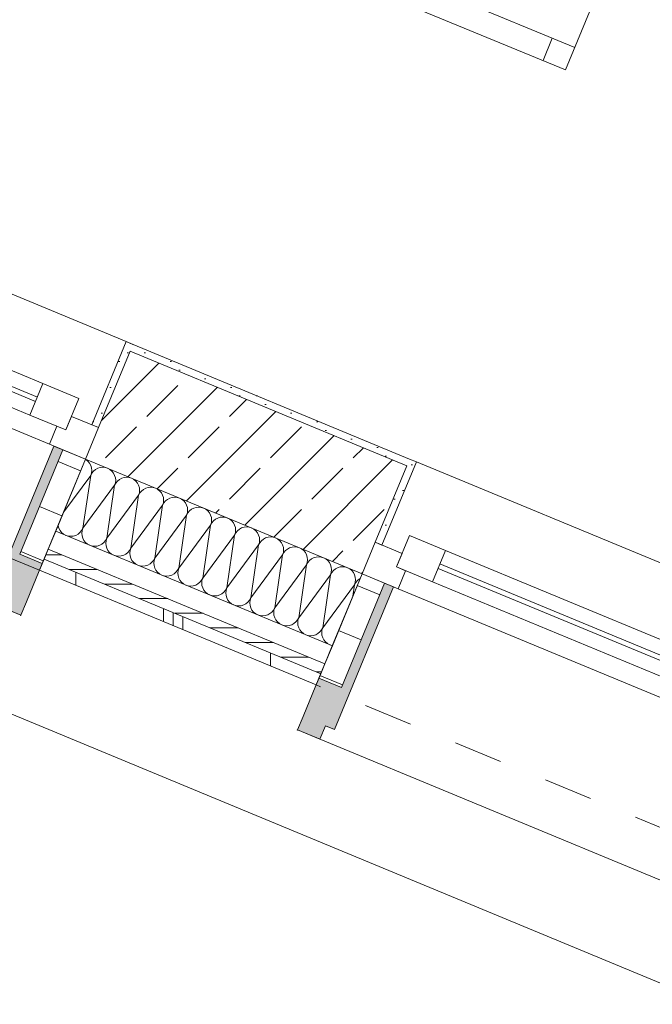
# Model space of a CAD drawing. Header units: metres. Extents: x -80 to 1923, y -189 to 69.
# Tile 51 of 256: x 933.45 to 934.75, y -10.58 to -8.56. Entities that reach past the tile are written whole.
import ezdxf

# ---------------------------------------------------------------- set-up
doc = ezdxf.new("R2010")
doc.units = ezdxf.units.M
doc.header["$MEASUREMENT"] = 0
doc.linetypes.add('Strichlinie eng', pattern=[0.115, 0.075, -0.04])
for name, color, linetype in [('70 Entwässerung_Regenwasser', 7, 'Continuous'), ('Neubau_10 Wand außen', 7, 'Continuous'), ('Neubau_50 Möblierung', 7, 'Continuous')]:
    doc.layers.add(name, color=color, linetype=linetype)
pattern_1 = [(45, (929.770002, 0), (-0.01767767, 0.01767767), [0, -0.025])]
pattern_2 = [(0, (0, 0), (0, 0.1), [])]

# ---------------------------------------------------------------- blocks, each defined once
blk = doc.blocks.new('*X260', base_point=(929.77, 0))
at = {"layer": 'Neubau_10 Wand außen', "color": 8, "linetype": 'Continuous', "lineweight": 9}
for p, q in [((933.5908, -9.4644), (933.5899, -9.4639)), ((933.5949, -9.4677), (933.5908, -9.4644)), ((933.5982, -9.4718), (933.5949, -9.4677)), ((933.6007, -9.4764), (933.5982, -9.4718)), ((933.6022, -9.4814), (933.6007, -9.4764)), ((933.6027, -9.4866), (933.6022, -9.4814)), ((933.6201, -9.4808), (933.6151, -9.4824)), ((933.6253, -9.4803), (933.6201, -9.4808)), ((933.6305, -9.4808), (933.6253, -9.4803)), ((933.6355, -9.4824), (933.6305, -9.4808)), ((933.5453, -9.5716), (933.6007, -9.4968)), ((933.5845, -9.6055), (933.6007, -9.4968)), ((933.6007, -9.4968), (933.6022, -9.4918)), ((933.6031, -9.4922), (933.6007, -9.4968)), ((933.6022, -9.4918), (933.6027, -9.4866)), ((933.6064, -9.4881), (933.6031, -9.4922)), ((933.6105, -9.4848), (933.6064, -9.4881)), ((933.6151, -9.4824), (933.6105, -9.4848)), ((933.6401, -9.4848), (933.6355, -9.4824)), ((933.6442, -9.4881), (933.6401, -9.4848)), ((933.6475, -9.4922), (933.6442, -9.4881)), ((933.6499, -9.4968), (933.6475, -9.4922)), ((933.6515, -9.5018), (933.6499, -9.4968)), ((933.6694, -9.5013), (933.6644, -9.5028)), ((933.6746, -9.5007), (933.6694, -9.5013)), ((933.6798, -9.5013), (933.6746, -9.5007)), ((933.6848, -9.5028), (933.6798, -9.5013)), ((933.5845, -9.6055), (933.6499, -9.5172)), ((933.6338, -9.626), (933.6499, -9.5172)), ((933.6499, -9.5172), (933.6515, -9.5122)), ((933.6524, -9.5126), (933.6499, -9.5172)), ((933.652, -9.507), (933.6515, -9.5018)), ((933.6515, -9.5122), (933.652, -9.507)), ((933.6557, -9.5086), (933.6524, -9.5126)), ((933.6598, -9.5052), (933.6557, -9.5086)), ((933.6644, -9.5028), (933.6598, -9.5052)), ((933.6894, -9.5052), (933.6848, -9.5028)), ((933.6934, -9.5086), (933.6894, -9.5052)), ((933.6967, -9.5126), (933.6934, -9.5086)), ((933.6992, -9.5172), (933.6967, -9.5126)), ((933.7007, -9.5222), (933.6992, -9.5172)), ((933.7186, -9.5217), (933.7136, -9.5232)), ((933.7238, -9.5212), (933.7186, -9.5217)), ((933.729, -9.5217), (933.7238, -9.5212)), ((933.7341, -9.5232), (933.729, -9.5217)), ((933.6338, -9.626), (933.6992, -9.5376)), ((933.683, -9.6464), (933.6992, -9.5376)), ((933.6992, -9.5376), (933.7007, -9.5326)), ((933.7017, -9.533), (933.6992, -9.5376)), ((933.7012, -9.5274), (933.7007, -9.5222)), ((933.7007, -9.5326), (933.7012, -9.5274)), ((933.705, -9.529), (933.7017, -9.533)), ((933.709, -9.5256), (933.705, -9.529)), ((933.7136, -9.5232), (933.709, -9.5256)), ((933.7387, -9.5256), (933.7341, -9.5232)), ((933.7427, -9.529), (933.7387, -9.5256)), ((933.746, -9.533), (933.7427, -9.529)), ((933.7485, -9.5376), (933.746, -9.533)), ((933.75, -9.5426), (933.7485, -9.5376)), ((933.7679, -9.5421), (933.7629, -9.5436)), ((933.7731, -9.5416), (933.7679, -9.5421)), ((933.7783, -9.5421), (933.7731, -9.5416)), ((933.7833, -9.5436), (933.7783, -9.5421)), ((933.683, -9.6464), (933.7485, -9.558)), ((933.7323, -9.6668), (933.7485, -9.558)), ((933.7485, -9.558), (933.75, -9.553)), ((933.7509, -9.5534), (933.7485, -9.558)), ((933.7505, -9.5478), (933.75, -9.5426)), ((933.75, -9.553), (933.7505, -9.5478)), ((933.7543, -9.5494), (933.7509, -9.5534)), ((933.7583, -9.5461), (933.7543, -9.5494)), ((933.7629, -9.5436), (933.7583, -9.5461)), ((933.7879, -9.5461), (933.7833, -9.5436)), ((933.792, -9.5494), (933.7879, -9.5461)), ((933.7953, -9.5534), (933.792, -9.5494)), ((933.7978, -9.558), (933.7953, -9.5534)), ((933.7993, -9.563), (933.7978, -9.558)), ((933.8224, -9.562), (933.8172, -9.5625)), ((933.8276, -9.5625), (933.8224, -9.562)), ((933.7323, -9.6668), (933.7978, -9.5784)), ((933.7816, -9.6872), (933.7978, -9.5784)), ((933.7978, -9.5784), (933.7993, -9.5734)), ((933.8002, -9.5738), (933.7978, -9.5784)), ((933.7998, -9.5682), (933.7993, -9.563)), ((933.7993, -9.5734), (933.7998, -9.5682)), ((933.8035, -9.5698), (933.8002, -9.5738)), ((933.8076, -9.5665), (933.8035, -9.5698)), ((933.8122, -9.564), (933.8076, -9.5665)), ((933.8172, -9.5625), (933.8122, -9.564)), ((933.8326, -9.564), (933.8276, -9.5625)), ((933.8372, -9.5665), (933.8326, -9.564)), ((933.8412, -9.5698), (933.8372, -9.5665)), ((933.8446, -9.5738), (933.8412, -9.5698)), ((933.847, -9.5784), (933.8446, -9.5738)), ((933.8485, -9.5834), (933.847, -9.5784)), ((933.8717, -9.5824), (933.8665, -9.5829)), ((933.8769, -9.5829), (933.8717, -9.5824)), ((933.5336, -9.5997), (933.5337, -9.6005)), ((933.5337, -9.6005), (933.5352, -9.6055)), ((933.7816, -9.6872), (933.847, -9.5988)), ((933.8308, -9.7076), (933.847, -9.5988)), ((933.847, -9.5988), (933.8485, -9.5938)), ((933.8495, -9.5942), (933.847, -9.5988)), ((933.8491, -9.5886), (933.8485, -9.5834)), ((933.8485, -9.5938), (933.8491, -9.5886)), ((933.8528, -9.5902), (933.8495, -9.5942)), ((933.8569, -9.5869), (933.8528, -9.5902)), ((933.8615, -9.5844), (933.8569, -9.5869)), ((933.8665, -9.5829), (933.8615, -9.5844)), ((933.8819, -9.5844), (933.8769, -9.5829)), ((933.8865, -9.5869), (933.8819, -9.5844)), ((933.8905, -9.5902), (933.8865, -9.5869)), ((933.8938, -9.5942), (933.8905, -9.5902)), ((933.8963, -9.5988), (933.8938, -9.5942)), ((933.8978, -9.6038), (933.8963, -9.5988)), ((933.5352, -9.6055), (933.5377, -9.6102)), ((933.5377, -9.6102), (933.541, -9.6142)), ((933.541, -9.6142), (933.545, -9.6175)), ((933.545, -9.6175), (933.5496, -9.62)), ((933.5496, -9.62), (933.5546, -9.6215)), ((933.5546, -9.6215), (933.5598, -9.622)), ((933.5598, -9.622), (933.565, -9.6215)), ((933.565, -9.6215), (933.57, -9.62)), ((933.57, -9.62), (933.5747, -9.6175)), ((933.5747, -9.6175), (933.5787, -9.6142)), ((933.5787, -9.6142), (933.582, -9.6102)), ((933.582, -9.6102), (933.5845, -9.6055)), ((933.583, -9.6105), (933.5824, -9.6158)), ((933.5824, -9.6158), (933.583, -9.621)), ((933.5845, -9.6055), (933.583, -9.6105)), ((933.583, -9.621), (933.5845, -9.626)), ((933.8308, -9.7076), (933.8963, -9.6193)), ((933.8801, -9.728), (933.8963, -9.6193)), ((933.8963, -9.6193), (933.8978, -9.6142)), ((933.8988, -9.6146), (933.8963, -9.6193)), ((933.8983, -9.609), (933.8978, -9.6038)), ((933.8978, -9.6142), (933.8983, -9.609)), ((933.9021, -9.6106), (933.8988, -9.6146)), ((933.9061, -9.6073), (933.9021, -9.6106)), ((933.9107, -9.6048), (933.9061, -9.6073)), ((933.9157, -9.6033), (933.9107, -9.6048)), ((933.9209, -9.6028), (933.9157, -9.6033)), ((933.9261, -9.6033), (933.9209, -9.6028)), ((933.9311, -9.6048), (933.9261, -9.6033)), ((933.9358, -9.6073), (933.9311, -9.6048)), ((933.9398, -9.6106), (933.9358, -9.6073)), ((933.9431, -9.6146), (933.9398, -9.6106)), ((933.9456, -9.6193), (933.9431, -9.6146)), ((933.9471, -9.6243), (933.9456, -9.6193)), ((933.5845, -9.626), (933.5869, -9.6306)), ((933.5869, -9.6306), (933.5903, -9.6346)), ((933.5903, -9.6346), (933.5943, -9.6379)), ((933.5943, -9.6379), (933.5989, -9.6404)), ((933.5989, -9.6404), (933.6039, -9.6419)), ((933.6039, -9.6419), (933.6091, -9.6424)), ((933.6091, -9.6424), (933.6143, -9.6419)), ((933.6143, -9.6419), (933.6193, -9.6404)), ((933.6193, -9.6404), (933.6239, -9.6379)), ((933.6239, -9.6379), (933.628, -9.6346)), ((933.628, -9.6346), (933.6313, -9.6306)), ((933.6313, -9.6306), (933.6338, -9.626)), ((933.6322, -9.631), (933.6317, -9.6362)), ((933.6317, -9.6362), (933.6322, -9.6414)), ((933.6338, -9.626), (933.6322, -9.631)), ((933.6322, -9.6414), (933.6338, -9.6464)), ((933.8801, -9.728), (933.9456, -9.6397)), ((933.9294, -9.7484), (933.9456, -9.6397)), ((933.9456, -9.6397), (933.9471, -9.6347)), ((933.948, -9.6351), (933.9456, -9.6397)), ((933.9476, -9.6295), (933.9471, -9.6243)), ((933.9471, -9.6347), (933.9476, -9.6295)), ((933.9514, -9.631), (933.948, -9.6351)), ((933.9554, -9.6277), (933.9514, -9.631)), ((933.96, -9.6252), (933.9554, -9.6277)), ((933.965, -9.6237), (933.96, -9.6252)), ((933.9702, -9.6232), (933.965, -9.6237)), ((933.9754, -9.6237), (933.9702, -9.6232)), ((933.9804, -9.6252), (933.9754, -9.6237)), ((933.985, -9.6277), (933.9804, -9.6252)), ((933.9891, -9.631), (933.985, -9.6277)), ((933.9924, -9.6351), (933.9891, -9.631)), ((933.9949, -9.6397), (933.9924, -9.6351)), ((933.9964, -9.6447), (933.9949, -9.6397)), ((933.6338, -9.6464), (933.6362, -9.651)), ((933.6362, -9.651), (933.6395, -9.655)), ((933.6395, -9.655), (933.6436, -9.6583)), ((933.6436, -9.6583), (933.6482, -9.6608)), ((933.6482, -9.6608), (933.6532, -9.6623)), ((933.6532, -9.6623), (933.6584, -9.6628)), ((933.6584, -9.6628), (933.6636, -9.6623)), ((933.6636, -9.6623), (933.6686, -9.6608)), ((933.6686, -9.6608), (933.6732, -9.6583)), ((933.6732, -9.6583), (933.6772, -9.655)), ((933.6772, -9.655), (933.6806, -9.651)), ((933.6806, -9.651), (933.683, -9.6464)), ((933.6815, -9.6514), (933.681, -9.6566)), ((933.681, -9.6566), (933.6815, -9.6618)), ((933.683, -9.6464), (933.6815, -9.6514)), ((933.6815, -9.6618), (933.683, -9.6668)), ((933.9294, -9.7484), (933.9949, -9.6601)), ((933.9787, -9.7688), (933.9949, -9.6601)), ((933.9949, -9.6601), (933.9964, -9.6551)), ((933.9973, -9.6555), (933.9949, -9.6601)), ((933.9969, -9.6499), (933.9964, -9.6447)), ((933.9964, -9.6551), (933.9969, -9.6499)), ((934.0006, -9.6514), (933.9973, -9.6555)), ((934.0047, -9.6481), (934.0006, -9.6514)), ((934.0093, -9.6456), (934.0047, -9.6481)), ((934.0143, -9.6441), (934.0093, -9.6456)), ((934.0195, -9.6436), (934.0143, -9.6441)), ((934.0247, -9.6441), (934.0195, -9.6436)), ((934.0297, -9.6456), (934.0247, -9.6441)), ((934.0343, -9.6481), (934.0297, -9.6456)), ((934.0383, -9.6514), (934.0343, -9.6481)), ((934.0417, -9.6555), (934.0383, -9.6514)), ((934.0441, -9.6601), (934.0417, -9.6555)), ((934.0456, -9.6651), (934.0441, -9.6601)), ((933.683, -9.6668), (933.6855, -9.6714)), ((933.6855, -9.6714), (933.6888, -9.6754)), ((933.6888, -9.6754), (933.6928, -9.6787)), ((933.6928, -9.6787), (933.6975, -9.6812)), ((933.6975, -9.6812), (933.7025, -9.6827)), ((933.7025, -9.6827), (933.7077, -9.6832)), ((933.7077, -9.6832), (933.7129, -9.6827)), ((933.7129, -9.6827), (933.7179, -9.6812)), ((933.7179, -9.6812), (933.7225, -9.6787)), ((933.7225, -9.6787), (933.7265, -9.6754)), ((933.7265, -9.6754), (933.7298, -9.6714)), ((933.7298, -9.6714), (933.7323, -9.6668)), ((933.7308, -9.6718), (933.7303, -9.677)), ((933.7303, -9.677), (933.7308, -9.6822)), ((933.7323, -9.6668), (933.7308, -9.6718)), ((933.7308, -9.6822), (933.7323, -9.6872)), ((933.9787, -9.7688), (934.0441, -9.6805)), ((934.0279, -9.7892), (934.0441, -9.6805)), ((934.0441, -9.6805), (934.0456, -9.6755)), ((934.0466, -9.6759), (934.0441, -9.6805)), ((934.0462, -9.6703), (934.0456, -9.6651)), ((934.0456, -9.6755), (934.0462, -9.6703)), ((934.0499, -9.6718), (934.0466, -9.6759)), ((934.0539, -9.6685), (934.0499, -9.6718)), ((934.0586, -9.666), (934.0539, -9.6685)), ((934.0636, -9.6645), (934.0586, -9.666)), ((934.0688, -9.664), (934.0636, -9.6645)), ((934.074, -9.6645), (934.0688, -9.664)), ((934.079, -9.666), (934.074, -9.6645)), ((934.0836, -9.6685), (934.079, -9.666)), ((934.0876, -9.6718), (934.0836, -9.6685)), ((934.0909, -9.6759), (934.0876, -9.6718)), ((934.0934, -9.6805), (934.0909, -9.6759)), ((934.0949, -9.6855), (934.0934, -9.6805)), ((933.7323, -9.6872), (933.7348, -9.6918)), ((933.7348, -9.6918), (933.7381, -9.6958)), ((933.7381, -9.6958), (933.7421, -9.6992)), ((933.7421, -9.6992), (933.7467, -9.7016)), ((933.7467, -9.7016), (933.7517, -9.7031)), ((933.7517, -9.7031), (933.7569, -9.7036)), ((933.7569, -9.7036), (933.7621, -9.7031)), ((933.7621, -9.7031), (933.7671, -9.7016)), ((933.7671, -9.7016), (933.7718, -9.6992)), ((933.7718, -9.6992), (933.7758, -9.6958)), ((933.7758, -9.6958), (933.7791, -9.6918)), ((933.7791, -9.6918), (933.7816, -9.6872)), ((933.7801, -9.6922), (933.7795, -9.6974)), ((933.7795, -9.6974), (933.7801, -9.7026)), ((933.7816, -9.6872), (933.7801, -9.6922)), ((933.7801, -9.7026), (933.7816, -9.7076)), ((934.0279, -9.7892), (934.0934, -9.7009)), ((934.0772, -9.8096), (934.0934, -9.7009)), ((934.0934, -9.7009), (934.0949, -9.6959)), ((934.0959, -9.6963), (934.0934, -9.7009)), ((934.0954, -9.6907), (934.0949, -9.6855)), ((934.0949, -9.6959), (934.0954, -9.6907)), ((934.0992, -9.6922), (934.0959, -9.6963)), ((934.1032, -9.6889), (934.0992, -9.6922)), ((934.1078, -9.6865), (934.1032, -9.6889)), ((934.1128, -9.6849), (934.1078, -9.6865)), ((934.118, -9.6844), (934.1128, -9.6849)), ((934.1232, -9.6849), (934.118, -9.6844)), ((934.1282, -9.6865), (934.1232, -9.6849)), ((934.1328, -9.6889), (934.1282, -9.6865)), ((934.1369, -9.6922), (934.1328, -9.6889)), ((934.1402, -9.6963), (934.1369, -9.6922)), ((934.1427, -9.7009), (934.1402, -9.6963)), ((934.1442, -9.7059), (934.1427, -9.7009)), ((933.7816, -9.7076), (933.784, -9.7122)), ((933.784, -9.7122), (933.7874, -9.7162)), ((933.7874, -9.7162), (933.7914, -9.7196)), ((933.7914, -9.7196), (933.796, -9.722)), ((933.796, -9.722), (933.801, -9.7235)), ((933.801, -9.7235), (933.8062, -9.7241)), ((933.8062, -9.7241), (933.8114, -9.7235)), ((933.8114, -9.7235), (933.8164, -9.722)), ((933.8164, -9.722), (933.821, -9.7196)), ((933.821, -9.7196), (933.8251, -9.7162)), ((933.8251, -9.7162), (933.8284, -9.7122)), ((933.8284, -9.7122), (933.8308, -9.7076)), ((933.8293, -9.7126), (933.8288, -9.7178)), ((933.8288, -9.7178), (933.8293, -9.723)), ((933.8308, -9.7076), (933.8293, -9.7126)), ((933.8293, -9.723), (933.8308, -9.728)), ((934.0772, -9.8096), (934.1427, -9.7213)), ((934.1392, -9.7448), (934.1427, -9.7213)), ((934.1427, -9.7213), (934.1442, -9.7163)), ((934.1451, -9.7167), (934.1427, -9.7213)), ((934.1447, -9.7111), (934.1442, -9.7059)), ((934.1442, -9.7163), (934.1447, -9.7111)), ((934.1485, -9.7126), (934.1451, -9.7167)), ((934.1525, -9.7093), (934.1485, -9.7126)), ((934.1543, -9.7084), (934.1525, -9.7093)), ((933.8308, -9.728), (933.8333, -9.7326)), ((933.8333, -9.7326), (933.8366, -9.7367)), ((933.8366, -9.7367), (933.8407, -9.74)), ((933.8407, -9.74), (933.8453, -9.7424)), ((933.8453, -9.7424), (933.8503, -9.744)), ((933.8503, -9.744), (933.8555, -9.7445)), ((933.8555, -9.7445), (933.8607, -9.744)), ((933.8607, -9.744), (933.8657, -9.7424)), ((933.8657, -9.7424), (933.8703, -9.74)), ((933.8703, -9.74), (933.8743, -9.7367)), ((933.8743, -9.7367), (933.8777, -9.7326)), ((933.8777, -9.7326), (933.8801, -9.728)), ((933.8786, -9.733), (933.8781, -9.7382)), ((933.8781, -9.7382), (933.8786, -9.7434)), ((933.8801, -9.728), (933.8786, -9.733)), ((933.8786, -9.7434), (933.8801, -9.7484)), ((933.8801, -9.7484), (933.8826, -9.753)), ((933.8826, -9.753), (933.8859, -9.7571)), ((933.8859, -9.7571), (933.8899, -9.7604)), ((933.8899, -9.7604), (933.8946, -9.7628)), ((933.8946, -9.7628), (933.8996, -9.7644)), ((933.8996, -9.7644), (933.9048, -9.7649)), ((933.9048, -9.7649), (933.91, -9.7644)), ((933.91, -9.7644), (933.915, -9.7628)), ((933.915, -9.7628), (933.9196, -9.7604)), ((933.9196, -9.7604), (933.9236, -9.7571)), ((933.9236, -9.7571), (933.9269, -9.753)), ((933.9269, -9.753), (933.9294, -9.7484)), ((933.9279, -9.7534), (933.9274, -9.7586)), ((933.9274, -9.7586), (933.9279, -9.7638)), ((933.9294, -9.7484), (933.9279, -9.7534)), ((933.9279, -9.7638), (933.9294, -9.7688)), ((933.9294, -9.7688), (933.9319, -9.7734)), ((933.9319, -9.7734), (933.9352, -9.7775)), ((933.9352, -9.7775), (933.9392, -9.7808)), ((933.9392, -9.7808), (933.9438, -9.7833)), ((933.9438, -9.7833), (933.9488, -9.7848)), ((933.9592, -9.7848), (933.9642, -9.7833)), ((933.9642, -9.7833), (933.9688, -9.7808)), ((933.9688, -9.7808), (933.9729, -9.7775)), ((933.9729, -9.7775), (933.9762, -9.7734)), ((933.9762, -9.7734), (933.9787, -9.7688)), ((933.9771, -9.7738), (933.9766, -9.779)), ((933.9766, -9.779), (933.9771, -9.7842)), ((933.9787, -9.7688), (933.9771, -9.7738)), ((933.9771, -9.7842), (933.9787, -9.7892)), ((933.9488, -9.7848), (933.954, -9.7853)), ((933.954, -9.7853), (933.9592, -9.7848)), ((933.9787, -9.7892), (933.9811, -9.7938)), ((933.9811, -9.7938), (933.9844, -9.7979)), ((933.9844, -9.7979), (933.9885, -9.8012)), ((933.9885, -9.8012), (933.9931, -9.8037)), ((933.9931, -9.8037), (933.9981, -9.8052)), ((934.0085, -9.8052), (934.0135, -9.8037)), ((934.0135, -9.8037), (934.0181, -9.8012)), ((934.0181, -9.8012), (934.0222, -9.7979)), ((934.0222, -9.7979), (934.0255, -9.7938)), ((934.0255, -9.7938), (934.0279, -9.7892)), ((934.0264, -9.7942), (934.0259, -9.7994)), ((934.0259, -9.7994), (934.0264, -9.8046)), ((934.0279, -9.7892), (934.0264, -9.7942)), ((934.0264, -9.8046), (934.0279, -9.8096)), ((933.9981, -9.8052), (934.0033, -9.8057)), ((934.0033, -9.8057), (934.0085, -9.8052)), ((934.0279, -9.8096), (934.0304, -9.8143)), ((934.0304, -9.8143), (934.0337, -9.8183)), ((934.0337, -9.8183), (934.0378, -9.8216)), ((934.0378, -9.8216), (934.0424, -9.8241)), ((934.0424, -9.8241), (934.0474, -9.8256)), ((934.0578, -9.8256), (934.0628, -9.8241)), ((934.0628, -9.8241), (934.0674, -9.8216)), ((934.0674, -9.8216), (934.0714, -9.8183)), ((934.0714, -9.8183), (934.0748, -9.8143)), ((934.0748, -9.8143), (934.0772, -9.8096)), ((934.0757, -9.8146), (934.0752, -9.8198)), ((934.0752, -9.8198), (934.0757, -9.8251)), ((934.0772, -9.8096), (934.0757, -9.8146)), ((934.0757, -9.8251), (934.0772, -9.8301)), ((934.0474, -9.8256), (934.0526, -9.8261)), ((934.0526, -9.8261), (934.0578, -9.8256)), ((934.0772, -9.8301), (934.0797, -9.8347)), ((934.0797, -9.8347), (934.083, -9.8387)), ((934.083, -9.8387), (934.087, -9.842)), ((934.087, -9.842), (934.0916, -9.8445)), ((934.0916, -9.8445), (934.0966, -9.846)), ((934.0966, -9.846), (934.0972, -9.8461))]:
    blk.add_line(p, q, dxfattribs=at)
blk = doc.blocks.new('1-Flügelfenster 27_7')
at = {"layer": 'Neubau_10 Wand außen', "linetype": 'Continuous', "lineweight": 0, "true_color": 0x000000}
for points in [[(-0.505, -0.387), (-0.505, -0.417), (-0.455, -0.417), (-0.455, -0.387), (-0.435, -0.387), (-0.435, -0.07), (-0.455, -0.07), (-0.455, -0.302), (-0.505, -0.302)], [(0.505, -0.387), (0.505, -0.302), (0.455, -0.302), (0.455, -0.07), (0.435, -0.07), (0.435, -0.387), (0.455, -0.387), (0.455, -0.417), (0.505, -0.417)]]:
    blk.add_hatch(color=18, dxfattribs=at).paths.add_polyline_path(points)
h = blk.add_hatch(dxfattribs=at)
h.set_pattern_fill('Holz_Schalung_liegend_10_5B', color=18, style=0, pattern_type=2)
h.set_pattern_definition(pattern_2)
h.paths.add_polyline_path([(-0.505, -0.07), (-0.505, -0.302), (-0.455, -0.302), (-0.455, -0.07)])
h = blk.add_hatch(dxfattribs=at)
h.set_pattern_fill('Holz_Schalung_liegend_10_5B', color=18, style=0, pattern_type=2)
h.set_pattern_definition(pattern_2)
h.paths.add_polyline_path([(0.505, -0.07), (0.455, -0.07), (0.455, -0.302), (0.505, -0.302)])
at = {"layer": 'Neubau_10 Wand außen', "color": 7, "linetype": 'Continuous', "lineweight": 13}
for p, q in [((-0.505, 0.185), (-0.49, 0.185)), ((-0.49, 0), (-0.49, 0.185)), ((0.505, 0.185), (0.49, 0.185)), ((0.49, 0), (0.49, 0.185)), ((-0.445, -0.03), (-0.445, 0.04)), ((-0.445, 0.04), (-0.365, 0.04)), ((-0.365, 0.04), (0.365, 0.04)), ((-0.365, 0.04), (-0.365, -0.03)), ((0.365, -0.03), (0.365, 0.04)), ((0.365, 0.04), (0.445, 0.04)), ((0.445, 0.04), (0.445, -0.03)), ((-0.505, 0), (-0.445, 0)), ((-0.505, -0.07), (-0.505, 0)), ((-0.505, -0.07), (-0.505, 0)), ((-0.445, 0), (-0.445, -0.03)), ((-0.365, 0.01), (0.365, 0.01)), ((0.445, -0.03), (0.445, 0)), ((0.445, 0), (0.505, 0)), ((0.505, -0.07), (0.505, 0)), ((0.505, -0.07), (0.505, 0)), ((0.365, 0), (-0.365, 0)), ((-0.445, -0.03), (-0.425, -0.03)), ((-0.365, -0.03), (-0.445, -0.03)), ((-0.425, -0.03), (-0.425, -0.07)), ((0.365, -0.03), (-0.365, -0.03)), ((0.445, -0.03), (0.365, -0.03)), ((0.425, -0.07), (0.425, -0.03)), ((0.425, -0.03), (0.445, -0.03)), ((-0.425, -0.07), (-0.505, -0.07)), ((-0.505, -0.23), (-0.505, -0.07)), ((0.425, -0.07), (-0.425, -0.07)), ((0.505, -0.07), (0.425, -0.07)), ((0.505, -0.23), (0.505, -0.07)), ((-0.505, -0.27), (-0.505, -0.23)), ((0.505, -0.27), (0.505, -0.23)), ((-0.505, -0.292), (-0.505, -0.27)), ((0.505, -0.292), (0.505, -0.27)), ((-0.505, -0.317), (-0.505, -0.292)), ((0.505, -0.317), (0.505, -0.292))]:
    blk.add_line(p, q, dxfattribs=at)
at = {"layer": 'Neubau_10 Wand außen', "color": 7, "linetype": 'Continuous', "lineweight": 9}
for p, q in [((-0.49, 0.185), (0.49, 0.185)), ((-0.455, -0.302), (-0.455, -0.07)), ((-0.455, -0.07), (-0.435, -0.07)), ((-0.435, -0.07), (-0.435, -0.387)), ((0.455, -0.07), (0.435, -0.07)), ((0.435, -0.07), (0.435, -0.387)), ((0.455, -0.302), (0.455, -0.07)), ((-0.505, -0.387), (-0.505, -0.302)), ((-0.505, -0.302), (-0.455, -0.302)), ((0.505, -0.302), (0.455, -0.302)), ((0.505, -0.387), (0.505, -0.302)), ((-0.505, -0.417), (-0.505, -0.387)), ((-0.435, -0.387), (-0.455, -0.387)), ((-0.455, -0.387), (-0.455, -0.417)), ((0.435, -0.387), (0.455, -0.387)), ((0.455, -0.387), (0.455, -0.417)), ((0.505, -0.417), (0.505, -0.387)), ((-0.455, -0.417), (-0.505, -0.417)), ((-0.505, -0.417), (0.505, -0.417)), ((0.455, -0.417), (0.505, -0.417))]:
    blk.add_line(p, q, dxfattribs=at)
at = {"layer": 'Neubau_10 Wand außen', "color": 7, "linetype": 'Strichlinie eng', "lineweight": 9}
blk.add_line((-0.505, -0.317), (0.505, -0.317), dxfattribs=at)
at = {"layer": 'Neubau_10 Wand außen', "color": 7, "linetype": 'Continuous', "lineweight": 9, "flags": 128}
for points in [[(-0.505, -0.07), (-0.455, -0.07), (-0.455, -0.302), (-0.505, -0.302)], [(0.505, -0.07), (0.455, -0.07), (0.455, -0.302), (0.505, -0.302)]]:
    blk.add_lwpolyline(points, close=True, dxfattribs=at)
at = {"layer": 'Neubau_10 Wand außen', "color": 7, "linetype": 'Continuous', "lineweight": 9}
for p in [(-0.505, -0.417), (0.505, -0.417)]:
    blk.add_point(p, dxfattribs=at)
blk = doc.blocks.new('Stuhl 02 27[150]_1', base_point=(934.3588, -8.1419))
at = {"layer": 'Neubau_50 Möblierung', "color": 8, "linetype": 'Continuous', "lineweight": 18}
for p, q in [((934.2252, -8.4654), (934.595, -8.618)), ((934.2715, -8.4845), (934.2524, -8.5307)), ((934.5488, -8.5989), (934.5297, -8.6452))]:
    blk.add_line(p, q, dxfattribs=at)
at = {"layer": 'Neubau_50 Möblierung', "color": 8, "linetype": 'Continuous', "lineweight": 18, "flags": 128}
blk.add_lwpolyline([(934.3588, -8.1419), (934.7285, -8.2945), (934.5759, -8.6642), (934.2062, -8.5116)], close=True, dxfattribs=at)

msp = doc.modelspace()

# ---------------------------------------------------------------- hatches: boundary and pattern name
at = {"layer": 'Neubau_10 Wand außen', "linetype": 'Continuous', "lineweight": 0, "true_color": 0x000000}
h = msp.add_hatch(dxfattribs=at)
h.set_pattern_fill('Gips_0001', color=18, style=0, pattern_type=2)
h.set_pattern_definition(pattern_1)
h.paths.add_polyline_path([(933.6737, -9.2222), (933.6029, -9.3931), (933.6168, -9.3988), (933.6819, -9.2418), (933.6876, -9.2279)])
h = msp.add_hatch(dxfattribs=at)
h.set_pattern_fill('Gips_0001', color=18, style=0, pattern_type=2)
h.set_pattern_definition(pattern_1)
h.paths.add_polyline_path([(933.6876, -9.2279), (933.6819, -9.2418), (934.25, -9.4771), (934.2558, -9.4633)])
h = msp.add_hatch(dxfattribs=at)
h.set_pattern_fill('Beton_Stahlbeton_0001', color=18, style=0, pattern_type=2)
h.set_pattern_definition([(45, (929.77, 0), (-0.0848528, 0.0848528), []), (45, (929.72758, 0.04243), (-0.0848528, 0.0848528), [0.09, -0.03])])
h.paths.add_polyline_path([(933.6168, -9.3988), (933.59, -9.4635), (934.1582, -9.6989), (934.185, -9.6342), (934.25, -9.4771), (933.6819, -9.2418)])
h = msp.add_hatch(dxfattribs=at)
h.set_pattern_fill('Gips_0001', color=18, style=0, pattern_type=2)
h.set_pattern_definition(pattern_1)
h.paths.add_polyline_path([(934.2558, -9.4633), (934.25, -9.4771), (934.185, -9.6342), (934.1988, -9.6399), (934.2696, -9.469)])
h = msp.add_hatch(dxfattribs=at)
h.set_pattern_fill('Holzwerkstoff_Sperrholz__D2', color=18, style=0, pattern_type=2)
h.set_pattern_definition([(0, (929.770002, 0), (0, 0.03), [])])
h.paths.add_polyline_path([(933.5051, -9.6686), (934.0732, -9.904), (934.0817, -9.8836), (933.5135, -9.6483)])
h = msp.add_hatch(dxfattribs=at)
h.set_pattern_fill('Metall_Zinkblech_0001', color=18, style=0, pattern_type=2)
h.set_pattern_definition([(90, (929.79, 0), (-0.4, 0), []), (90, (929.77, 0), (-0.4, 0), []), (90, (929.75, 0), (-0.4, 0), []), (90, (929.97, 1), (-0.2, 0), [])])
h.paths.add_polyline_path([(933.4955, -9.6917), (934.0637, -9.9271), (934.0732, -9.904), (933.5051, -9.6686)])

# ---------------------------------------------------------------- linework, layer by layer
at = {"layer": '70 Entwässerung_Regenwasser', "color": 140, "linetype": 'Continuous', "lineweight": 18, "true_color": 0x00a8ff}
msp.add_line((923.757, -5.9772), (938.1918, -11.9562), dxfattribs=at)
at = {"layer": 'Neubau_10 Wand außen', "color": 7, "linetype": 'Continuous', "lineweight": 13}
for p, q in [((933.6029, -9.3931), (933.6737, -9.2222)), ((933.6876, -9.2279), (933.6737, -9.2222)), ((933.6819, -9.2418), (933.6168, -9.3988)), ((934.25, -9.4771), (933.6819, -9.2418)), ((933.59, -9.4635), (933.6168, -9.3988)), ((933.6168, -9.3988), (933.6029, -9.3931)), ((933.5288, -9.6113), (933.59, -9.4635)), ((933.59, -9.4635), (934.1582, -9.6989)), ((934.25, -9.4771), (934.185, -9.6342)), ((934.1988, -9.6399), (934.2696, -9.469)), ((934.2558, -9.4633), (934.2696, -9.469)), ((933.5135, -9.6483), (933.5288, -9.6113)), ((933.5288, -9.6113), (934.097, -9.8467)), ((934.1582, -9.6989), (934.185, -9.6342)), ((934.185, -9.6342), (934.1988, -9.6399)), ((933.5051, -9.6686), (933.5135, -9.6483)), ((933.5135, -9.6483), (934.0817, -9.8836)), ((933.4955, -9.6917), (933.5051, -9.6686)), ((933.5051, -9.6686), (934.0732, -9.904)), ((934.097, -9.8467), (934.1582, -9.6989)), ((934.0817, -9.8836), (934.097, -9.8467)), ((934.0732, -9.904), (934.0817, -9.8836)), ((934.0637, -9.9271), (934.0732, -9.904))]:
    msp.add_line(p, q, dxfattribs=at)
at = {"layer": 'Neubau_10 Wand außen', "color": 7, "linetype": 'Continuous', "lineweight": 13, "flags": 128}
for points in [[(934.2558, -9.4633), (933.6876, -9.2279)], [(933.4955, -9.6917), (934.0637, -9.9271)]]:
    msp.add_lwpolyline(points, dxfattribs=at)

# ---------------------------------------------------------------- block references
at = {"layer": 'Neubau_10 Wand außen', "color": 7, "linetype": 'Continuous', "lineweight": 9, "xscale": -1, "rotation": 337.4999999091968}
for p in [(933.1502, -9.2056), (934.6515, -9.8275)]:
    msp.add_blockref('1-Flügelfenster 27_7', p, dxfattribs=at)
at = {"layer": 'Neubau_10 Wand außen', "color": 7, "lineweight": 9}
msp.add_blockref('*X260', (929.77, 0), dxfattribs=at)
at = {"layer": 'Neubau_50 Möblierung', "color": 8, "linetype": 'Continuous', "lineweight": 18}
msp.add_blockref('Stuhl 02 27[150]_1', (934.3588, -8.1419), dxfattribs=at)

doc.saveas('drawing.dxf')
